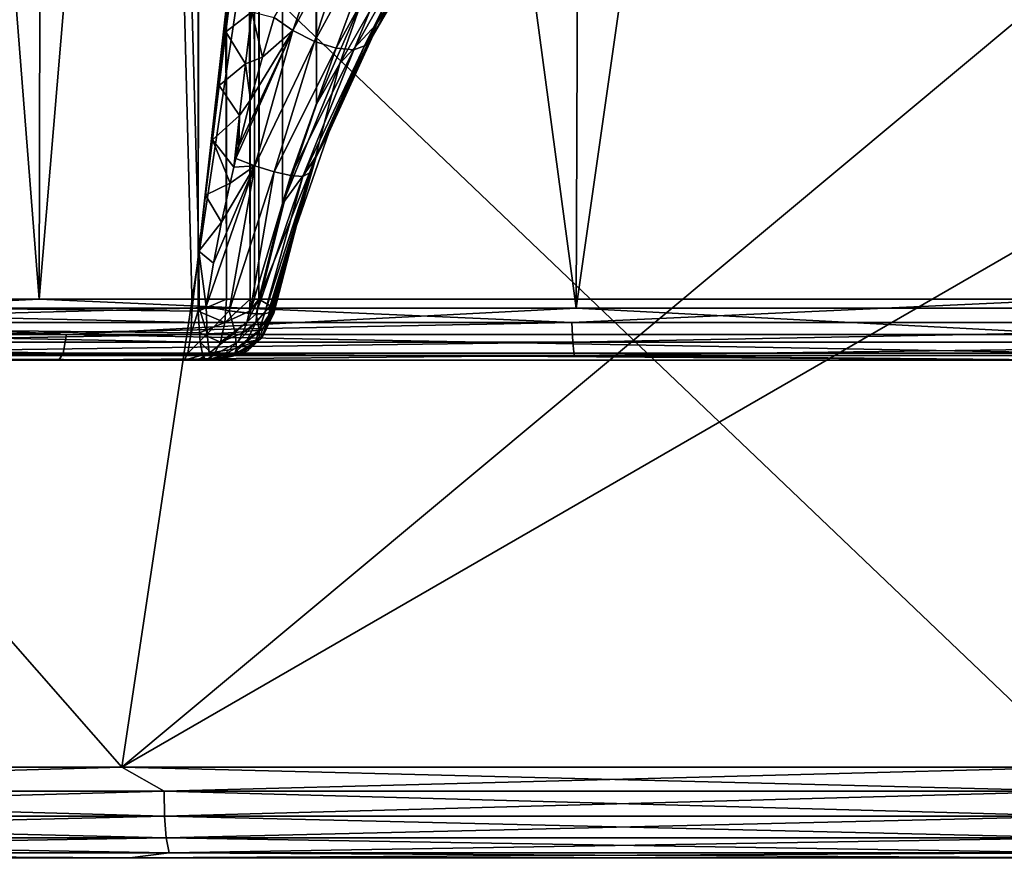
# Model space of a CAD drawing. Header units: millimetres. Extents: x -23 to 23, y -1 to 161.
# Tile 38 of 68: x -3.52 to -0.26, y 116.01 to 118.78. Entities that reach past the tile are written whole.
import ezdxf

# ---------------------------------------------------------------- set-up
doc = ezdxf.new("R2010")
doc.units = ezdxf.units.MM
doc.header["$LTSCALE"] = 79.788429
for name, color, linetype in [('106', 7, 'CONTINUOUS'), ('108', 7, 'CONTINUOUS'), ('114', 7, 'CONTINUOUS'), ('116', 7, 'CONTINUOUS'), ('117', 7, 'CONTINUOUS'), ('118', 7, 'CONTINUOUS'), ('120', 7, 'CONTINUOUS'), ('125', 7, 'CONTINUOUS'), ('126', 7, 'CONTINUOUS'), ('127', 7, 'CONTINUOUS'), ('128', 7, 'CONTINUOUS'), ('129', 7, 'CONTINUOUS'), ('132', 7, 'CONTINUOUS'), ('38', 7, 'CONTINUOUS'), ('40', 7, 'CONTINUOUS'), ('64', 7, 'CONTINUOUS'), ('65', 7, 'CONTINUOUS'), ('66', 7, 'CONTINUOUS'), ('67', 7, 'CONTINUOUS'), ('68', 7, 'CONTINUOUS'), ('69', 7, 'CONTINUOUS')]:
    doc.layers.add(name, color=color, linetype=linetype)

msp = doc.modelspace()

# ---------------------------------------------------------------- linework, layer by layer
at = {"layer": '106', "color": 7, "linetype": 'CONTINUOUS'}
for points in [[(-2.5835, 159.7129, 22.0604), (-2.5346, 118.4979, 22.3744), (-2.5192, 159.7829, 22.0001), (-2.5835, 159.7129, 22.0604)], [(-2.5346, 118.4979, 22.3744), (-2.3836, 118.8402, 22.2401), (-2.5192, 159.7829, 22.0001), (-2.5346, 118.4979, 22.3744)], [(-2.6363, 159.6359, 22.1123), (-2.5346, 118.4979, 22.3744), (-2.5835, 159.7129, 22.0604), (-2.6363, 159.6359, 22.1123)], [(-2.6787, 159.5528, 22.1555), (-2.6464, 118.1675, 22.4841), (-2.6363, 159.6359, 22.1123), (-2.6787, 159.5528, 22.1555)], [(-2.6464, 118.1675, 22.4841), (-2.5346, 118.4979, 22.3744), (-2.6363, 159.6359, 22.1123), (-2.6464, 118.1675, 22.4841)], [(-2.7339, 159.3725, 22.2147), (-2.7246, 117.8512, 22.5672), (-2.6787, 159.5528, 22.1555), (-2.7339, 159.3725, 22.2147)], [(-2.7246, 117.8512, 22.5672), (-2.6464, 118.1675, 22.4841), (-2.6787, 159.5528, 22.1555), (-2.7246, 117.8512, 22.5672)], [(-2.7394, 117.8512, 22.5829), (-2.7339, 159.3725, 22.2147), (-2.7529, 138.5378, 22.4169), (-2.7394, 117.8512, 22.5829)], [(-2.7394, 117.8512, 22.5829), (-2.7246, 117.8512, 22.5672), (-2.7339, 159.3725, 22.2147), (-2.7394, 117.8512, 22.5829)], [(-2.7541, 117.8512, 22.5987), (-2.7394, 117.8512, 22.5829), (-2.7529, 138.5378, 22.4169), (-2.7541, 117.8512, 22.5987)]]:
    msp.add_3dface(points, dxfattribs=at)
at = {"layer": '108', "color": 7, "linetype": 'CONTINUOUS'}
for points in [[(-2.9254, 138.59, 22.479), (-2.9264, 117.8517, 22.6613), (-2.8878, 159.1856, 22.2992), (-2.9254, 138.59, 22.479)], [(-2.8878, 159.1856, 22.2992), (-2.9264, 117.8517, 22.6613), (-2.8326, 117.8516, 22.6509), (-2.8878, 159.1856, 22.2992)], [(-2.8304, 159.1855, 22.2876), (-2.8878, 159.1856, 22.2992), (-2.8326, 117.8516, 22.6509), (-2.8304, 159.1855, 22.2876)], [(-2.7541, 117.8512, 22.5987), (-2.8134, 159.1855, 22.2805), (-2.8326, 117.8516, 22.6509), (-2.7541, 117.8512, 22.5987)], [(-2.8134, 159.1855, 22.2805), (-2.8304, 159.1855, 22.2876), (-2.8326, 117.8516, 22.6509), (-2.8134, 159.1855, 22.2805)], [(-2.7541, 117.8512, 22.5987), (-2.7529, 138.5378, 22.4169), (-2.8134, 159.1855, 22.2805), (-2.7541, 117.8512, 22.5987)]]:
    msp.add_3dface(points, dxfattribs=at)
at = {"layer": '114', "color": 7, "linetype": 'CONTINUOUS'}
for points in [[(-2.9264, 117.8517, 22.6613), (-2.9259, 117.8125, 22.6578), (-2.8326, 117.8516, 22.6509), (-2.9264, 117.8517, 22.6613)], [(-2.8326, 117.8516, 22.6509), (-2.9259, 117.8125, 22.6578), (-2.8378, 117.7749, 22.6372), (-2.8326, 117.8516, 22.6509)], [(-2.7541, 117.8512, 22.5987), (-2.8326, 117.8516, 22.6509), (-2.8378, 117.7749, 22.6372), (-2.7541, 117.8512, 22.5987)], [(-2.7541, 117.8512, 22.5987), (-2.8378, 117.7749, 22.6372), (-2.7565, 117.8123, 22.596), (-2.7541, 117.8512, 22.5987)], [(-2.9259, 117.8125, 22.6578), (-2.9245, 117.7747, 22.6467), (-2.8378, 117.7749, 22.6372), (-2.9259, 117.8125, 22.6578)], [(-2.7565, 117.8123, 22.596), (-2.8378, 117.7749, 22.6372), (-2.7646, 117.7749, 22.5885), (-2.7565, 117.8123, 22.596)], [(-2.9245, 117.7747, 22.6467), (-2.9222, 117.7398, 22.6285), (-2.8378, 117.7749, 22.6372), (-2.9245, 117.7747, 22.6467)], [(-2.8378, 117.7749, 22.6372), (-2.9222, 117.7398, 22.6285), (-2.8527, 117.7096, 22.5969), (-2.8378, 117.7749, 22.6372)], [(-2.8378, 117.7749, 22.6372), (-2.8527, 117.7096, 22.5969), (-2.7646, 117.7749, 22.5885), (-2.8378, 117.7749, 22.6372)], [(-2.7646, 117.7749, 22.5885), (-2.8527, 117.7096, 22.5969), (-2.7779, 117.7402, 22.5762), (-2.7646, 117.7749, 22.5885)], [(-2.9222, 117.7398, 22.6285), (-2.919, 117.7091, 22.6038), (-2.8527, 117.7096, 22.5969), (-2.9222, 117.7398, 22.6285)], [(-2.7779, 117.7402, 22.5762), (-2.8527, 117.7096, 22.5969), (-2.7961, 117.7096, 22.5594), (-2.7779, 117.7402, 22.5762)], [(-2.8527, 117.7096, 22.5969), (-2.919, 117.7091, 22.6038), (-2.8749, 117.6657, 22.5362), (-2.8527, 117.7096, 22.5969)], [(-2.919, 117.7091, 22.6038), (-2.9107, 117.6653, 22.5391), (-2.8749, 117.6657, 22.5362), (-2.919, 117.7091, 22.6038)], [(-2.8527, 117.7096, 22.5969), (-2.8749, 117.6657, 22.5362), (-2.7961, 117.7096, 22.5594), (-2.8527, 117.7096, 22.5969)], [(-2.7961, 117.7096, 22.5594), (-2.8749, 117.6657, 22.5362), (-2.8442, 117.6654, 22.5149), (-2.7961, 117.7096, 22.5594)], [(-2.9107, 117.6653, 22.5391), (-2.9009, 117.65, 22.4629), (-2.8749, 117.6657, 22.5362), (-2.9107, 117.6653, 22.5391)], [(-2.8749, 117.6657, 22.5362), (-2.9009, 117.65, 22.4629), (-2.8442, 117.6654, 22.5149), (-2.8749, 117.6657, 22.5362)]]:
    msp.add_3dface(points, dxfattribs=at)
at = {"layer": '116', "color": 7, "linetype": 'CONTINUOUS'}
for points in [[(-2.8348, 118.7372, 21.9363), (-2.8127, 118.9121, 21.9143), (-2.7488, 118.804, 21.9227), (-2.8348, 118.7372, 21.9363)], [(-2.7689, 118.6321, 21.9439), (-2.8348, 118.7372, 21.9363), (-2.7488, 118.804, 21.9227), (-2.7689, 118.6321, 21.9439)], [(-2.7689, 118.6321, 21.9439), (-2.7488, 118.804, 21.9227), (-2.7129, 118.6538, 21.918), (-2.7689, 118.6321, 21.9439)], [(-2.7488, 118.804, 21.9227), (-2.6739, 118.7848, 21.8855), (-2.7129, 118.6538, 21.918), (-2.7488, 118.804, 21.9227)], [(-2.857, 118.5596, 21.9586), (-2.8348, 118.7372, 21.9363), (-2.7689, 118.6321, 21.9439), (-2.857, 118.5596, 21.9586)], [(-2.7888, 118.4603, 21.9652), (-2.857, 118.5596, 21.9586), (-2.7689, 118.6321, 21.9439), (-2.7888, 118.4603, 21.9652)], [(-2.7888, 118.4603, 21.9652), (-2.7689, 118.6321, 21.9439), (-2.7524, 118.5119, 21.9477), (-2.7888, 118.4603, 21.9652)], [(-2.7524, 118.5119, 21.9477), (-2.7689, 118.6321, 21.9439), (-2.7129, 118.6538, 21.918), (-2.7524, 118.5119, 21.9477)], [(-2.8792, 118.3793, 21.9813), (-2.857, 118.5596, 21.9586), (-2.7888, 118.4603, 21.9652), (-2.8792, 118.3793, 21.9813)], [(-2.7918, 118.3589, 21.9751), (-2.7888, 118.4603, 21.9652), (-2.7524, 118.5119, 21.9477), (-2.7918, 118.3589, 21.9751)], [(-2.8085, 118.2891, 21.9864), (-2.8792, 118.3793, 21.9813), (-2.7888, 118.4603, 21.9652), (-2.8085, 118.2891, 21.9864)], [(-2.8085, 118.2891, 21.9864), (-2.7888, 118.4603, 21.9652), (-2.8017, 118.3177, 21.9818), (-2.8085, 118.2891, 21.9864)], [(-2.8017, 118.3177, 21.9818), (-2.7888, 118.4603, 21.9652), (-2.7918, 118.3589, 21.9751), (-2.8017, 118.3177, 21.9818)], [(-2.9014, 118.1963, 22.0043), (-2.8792, 118.3793, 21.9813), (-2.8206, 118.2366, 21.9946), (-2.9014, 118.1963, 22.0043)], [(-2.8206, 118.2366, 21.9946), (-2.8792, 118.3793, 21.9813), (-2.8085, 118.2891, 21.9864), (-2.8206, 118.2366, 21.9946)], [(-2.8485, 118.1074, 22.0137), (-2.9014, 118.1963, 22.0043), (-2.8206, 118.2366, 21.9946), (-2.8485, 118.1074, 22.0137)], [(-2.9237, 118.0106, 22.0277), (-2.9014, 118.1963, 22.0043), (-2.8485, 118.1074, 22.0137), (-2.9237, 118.0106, 22.0277)], [(-2.8748, 117.9709, 22.0325), (-2.9237, 118.0106, 22.0277), (-2.8485, 118.1074, 22.0137), (-2.8748, 117.9709, 22.0325)], [(-2.946, 117.8222, 22.0515), (-2.9237, 118.0106, 22.0277), (-2.9231, 117.8245, 22.0529), (-2.946, 117.8222, 22.0515)], [(-2.8997, 117.8272, 22.0516), (-2.9237, 118.0106, 22.0277), (-2.8748, 117.9709, 22.0325), (-2.8997, 117.8272, 22.0516)], [(-2.9237, 118.0106, 22.0277), (-2.8997, 117.8272, 22.0516), (-2.9231, 117.8245, 22.0529), (-2.9237, 118.0106, 22.0277)]]:
    msp.add_3dface(points, dxfattribs=at)
at = {"layer": '117', "color": 7, "linetype": 'CONTINUOUS'}
for points in [[(-3.3628, 117.7344, -22.3274), (-4.9836, 117.8222, -21.9846), (-6.6495, 117.7344, -21.5727), (-3.3628, 117.7344, -22.3274)], [(-6.0991, 117.8222, 21.3996), (-2.946, 117.8222, 22.0515), (-6.2508, 117.7344, 21.3924), (-6.0991, 117.8222, 21.3996)], [(-6.2508, 117.7344, 21.3924), (-2.946, 117.8222, 22.0515), (-2.9506, 117.7344, 22.086), (-6.2508, 117.7344, 21.3924)], [(-1.6737, 117.8222, -22.4835), (-4.9836, 117.8222, -21.9846), (-3.3628, 117.7344, -22.3274), (-1.6737, 117.8222, -22.4835)], [(0, 117.7344, -22.5809), (-1.6737, 117.8222, -22.4835), (-3.3628, 117.7344, -22.3274), (0, 117.7344, -22.5809)], [(1.6737, 117.8222, -22.4835), (-1.6737, 117.8222, -22.4835), (0, 117.7344, -22.5809), (1.6737, 117.8222, -22.4835)], [(-3.3735, 117.6723, -22.398), (-6.6495, 117.7344, -21.5727), (-6.6707, 117.6723, -21.6408), (-3.3735, 117.6723, -22.398)], [(-3.3628, 117.7344, -22.3274), (-6.6495, 117.7344, -21.5727), (-3.3735, 117.6723, -22.398), (-3.3628, 117.7344, -22.3274)], [(-6.2508, 117.7344, 21.3924), (-2.9506, 117.7344, 22.086), (-6.2707, 117.6723, 21.4609), (-6.2508, 117.7344, 21.3924)], [(-6.2707, 117.6723, 21.4609), (-2.9506, 117.7344, 22.086), (-2.96, 117.6723, 22.1568), (-6.2707, 117.6723, 21.4609)], [(0, 117.6723, -22.6523), (-3.3628, 117.7344, -22.3274), (-3.3735, 117.6723, -22.398), (0, 117.6723, -22.6523)], [(0, 117.7344, -22.5809), (-3.3628, 117.7344, -22.3274), (0, 117.6723, -22.6523), (0, 117.7344, -22.5809)], [(-6.6993, 117.65, -21.7281), (-3.3879, 117.65, -22.4887), (-6.6707, 117.6723, -21.6408), (-6.6993, 117.65, -21.7281)], [(-3.3879, 117.65, -22.4887), (-3.3735, 117.6723, -22.398), (-6.6707, 117.6723, -21.6408), (-3.3879, 117.65, -22.4887)], [(-2.9721, 117.65, 22.2478), (-6.2842, 117.65, 21.5526), (-2.96, 117.6723, 22.1568), (-2.9721, 117.65, 22.2478)], [(-6.2842, 117.65, 21.5526), (-6.2707, 117.6723, 21.4609), (-2.96, 117.6723, 22.1568), (-6.2842, 117.65, 21.5526)], [(-3.3879, 117.65, -22.4887), (-0.0001, 117.65, -22.7441), (-3.3735, 117.6723, -22.398), (-3.3879, 117.65, -22.4887)], [(-0.0001, 117.65, -22.7441), (0, 117.6723, -22.6523), (-3.3735, 117.6723, -22.398), (-0.0001, 117.65, -22.7441)]]:
    msp.add_3dface(points, dxfattribs=at)
at = {"layer": '118', "color": 7, "linetype": 'CONTINUOUS'}
for points in [[(-2.946, 117.8222, 22.0515), (-2.9231, 117.8245, 22.0529), (-2.9506, 117.7344, 22.086), (-2.946, 117.8222, 22.0515)], [(-2.9506, 117.7344, 22.086), (-2.9231, 117.8245, 22.0529), (-2.8965, 117.7371, 22.0851), (-2.9506, 117.7344, 22.086)], [(-2.9231, 117.8245, 22.0529), (-2.8997, 117.8272, 22.0516), (-2.8965, 117.7371, 22.0851), (-2.9231, 117.8245, 22.0529)], [(-2.96, 117.6723, 22.1568), (-2.9506, 117.7344, 22.086), (-2.8965, 117.7371, 22.0851), (-2.96, 117.6723, 22.1568)], [(-2.8896, 117.6731, 22.1565), (-2.96, 117.6723, 22.1568), (-2.8965, 117.7371, 22.0851), (-2.8896, 117.6731, 22.1565)], [(-2.9268, 117.65, 22.2512), (-2.9721, 117.65, 22.2478), (-2.8896, 117.6731, 22.1565), (-2.9268, 117.65, 22.2512)], [(-2.9721, 117.65, 22.2478), (-2.96, 117.6723, 22.1568), (-2.8896, 117.6731, 22.1565), (-2.9721, 117.65, 22.2478)], [(-2.8807, 117.65, 22.2494), (-2.9268, 117.65, 22.2512), (-2.8896, 117.6731, 22.1565), (-2.8807, 117.65, 22.2494)]]:
    msp.add_3dface(points, dxfattribs=at)
at = {"layer": '120', "color": 7, "linetype": 'CONTINUOUS'}
for points in [[(-2.3357, 118.7633, 22.1467), (-2.1653, 119.0389, 21.9056), (-2.0788, 119.1735, 21.934), (-2.3357, 118.7633, 22.1467)], [(-2.3357, 118.7633, 22.1467), (-2.0788, 119.1735, 21.934), (-2.2148, 119.0573, 22.0965), (-2.3357, 118.7633, 22.1467)], [(-2.3836, 118.8402, 22.2401), (-2.4568, 118.633, 22.3011), (-2.2148, 119.0573, 22.0965), (-2.3836, 118.8402, 22.2401)], [(-2.4568, 118.633, 22.3011), (-2.3357, 118.7633, 22.1467), (-2.2148, 119.0573, 22.0965), (-2.4568, 118.633, 22.3011)], [(-2.3463, 118.7263, 22.0641), (-2.1653, 119.0389, 21.9056), (-2.3357, 118.7633, 22.1467), (-2.3463, 118.7263, 22.0641)], [(-2.3836, 118.8402, 22.2401), (-2.5346, 118.4979, 22.3744), (-2.4568, 118.633, 22.3011), (-2.3836, 118.8402, 22.2401)], [(-2.5396, 118.3147, 22.3442), (-2.3463, 118.7263, 22.0641), (-2.3357, 118.7633, 22.1467), (-2.5396, 118.3147, 22.3442)], [(-2.5396, 118.3147, 22.3442), (-2.3357, 118.7633, 22.1467), (-2.4568, 118.633, 22.3011), (-2.5396, 118.3147, 22.3442)], [(-2.4931, 118.404, 22.2095), (-2.3463, 118.7263, 22.0641), (-2.5396, 118.3147, 22.3442), (-2.4931, 118.404, 22.2095)], [(-2.5346, 118.4979, 22.3744), (-2.6464, 118.1675, 22.4841), (-2.4568, 118.633, 22.3011), (-2.5346, 118.4979, 22.3744)], [(-2.6464, 118.1675, 22.4841), (-2.5396, 118.3147, 22.3442), (-2.4568, 118.633, 22.3011), (-2.6464, 118.1675, 22.4841)], [(-2.6016, 118.0929, 22.329), (-2.4931, 118.404, 22.2095), (-2.5396, 118.3147, 22.3442), (-2.6016, 118.0929, 22.329)], [(-2.6464, 118.1675, 22.4841), (-2.7246, 117.8512, 22.5672), (-2.5396, 118.3147, 22.3442), (-2.6464, 118.1675, 22.4841)], [(-2.5396, 118.3147, 22.3442), (-2.7246, 117.8512, 22.5672), (-2.6874, 117.8295, 22.509), (-2.5396, 118.3147, 22.3442)], [(-2.6861, 117.8283, 22.5055), (-2.5396, 118.3147, 22.3442), (-2.6874, 117.8295, 22.509), (-2.6861, 117.8283, 22.5055)], [(-2.6861, 117.8283, 22.5055), (-2.6016, 118.0929, 22.329), (-2.5396, 118.3147, 22.3442), (-2.6861, 117.8283, 22.5055)], [(-2.6837, 117.8262, 22.4987), (-2.6016, 118.0929, 22.329), (-2.6861, 117.8283, 22.5055), (-2.6837, 117.8262, 22.4987)], [(-2.6754, 117.8053, 22.4178), (-2.6016, 118.0929, 22.329), (-2.6837, 117.8262, 22.4987), (-2.6754, 117.8053, 22.4178)]]:
    msp.add_3dface(points, dxfattribs=at)
at = {"layer": '125', "color": 7, "linetype": 'CONTINUOUS'}
for points in [[(-2.2912, 119.1638, 21.646), (-2.4693, 118.6839, 21.8884), (-2.5404, 118.7062, 21.8579), (-2.2912, 119.1638, 21.646)], [(-2.2912, 119.1638, 21.646), (-2.5404, 118.7062, 21.8579), (-2.3988, 119.1435, 21.6792), (-2.2912, 119.1638, 21.646)], [(-2.2233, 119.1306, 21.6736), (-2.4693, 118.6839, 21.8884), (-2.2912, 119.1638, 21.646), (-2.2233, 119.1306, 21.6736)], [(-2.482, 119.1102, 21.7303), (-2.3988, 119.1435, 21.6792), (-2.6125, 118.7418, 21.857), (-2.482, 119.1102, 21.7303)], [(-2.3988, 119.1435, 21.6792), (-2.5404, 118.7062, 21.8579), (-2.6125, 118.7418, 21.857), (-2.3988, 119.1435, 21.6792)], [(-2.2233, 119.1306, 21.6736), (-2.4109, 118.6785, 21.9435), (-2.4693, 118.6839, 21.8884), (-2.2233, 119.1306, 21.6736)], [(-2.1642, 119.1159, 21.7263), (-2.4109, 118.6785, 21.9435), (-2.2233, 119.1306, 21.6736), (-2.1642, 119.1159, 21.7263)], [(-2.1642, 119.1159, 21.7263), (-2.3745, 118.6908, 22.0141), (-2.4109, 118.6785, 21.9435), (-2.1642, 119.1159, 21.7263)], [(-2.1974, 119.009, 21.8556), (-2.3745, 118.6908, 22.0141), (-2.1642, 119.1159, 21.7263), (-2.1974, 119.009, 21.8556)], [(-2.6739, 118.7848, 21.8855), (-2.482, 119.1102, 21.7303), (-2.6125, 118.7418, 21.857), (-2.6739, 118.7848, 21.8855)]]:
    msp.add_3dface(points, dxfattribs=at)
at = {"layer": '126', "color": 7, "linetype": 'CONTINUOUS'}
for points in [[(-2.7129, 118.6538, 21.918), (-2.6739, 118.7848, 21.8855), (-2.6125, 118.7418, 21.857), (-2.7129, 118.6538, 21.918)], [(-2.8017, 118.3177, 21.9818), (-2.7918, 118.3589, 21.9751), (-2.6125, 118.7418, 21.857), (-2.8017, 118.3177, 21.9818)], [(-2.8017, 118.3177, 21.9818), (-2.6125, 118.7418, 21.857), (-2.7381, 118.2931, 21.9769), (-2.8017, 118.3177, 21.9818)], [(-2.7918, 118.3589, 21.9751), (-2.7524, 118.5119, 21.9477), (-2.6125, 118.7418, 21.857), (-2.7918, 118.3589, 21.9751)], [(-2.7524, 118.5119, 21.9477), (-2.7129, 118.6538, 21.918), (-2.6125, 118.7418, 21.857), (-2.7524, 118.5119, 21.9477)], [(-2.6125, 118.7418, 21.857), (-2.5404, 118.7062, 21.8579), (-2.7381, 118.2931, 21.9769), (-2.6125, 118.7418, 21.857)], [(-2.5404, 118.7062, 21.8579), (-2.6748, 118.2738, 21.9948), (-2.7381, 118.2931, 21.9769), (-2.5404, 118.7062, 21.8579)], [(-2.5404, 118.7062, 21.8579), (-2.4693, 118.6839, 21.8884), (-2.6748, 118.2738, 21.9948), (-2.5404, 118.7062, 21.8579)], [(-2.4693, 118.6839, 21.8884), (-2.6196, 118.2616, 22.0335), (-2.6748, 118.2738, 21.9948), (-2.4693, 118.6839, 21.8884)], [(-2.4693, 118.6839, 21.8884), (-2.4109, 118.6785, 21.9435), (-2.6196, 118.2616, 22.0335), (-2.4693, 118.6839, 21.8884)], [(-2.4109, 118.6785, 21.9435), (-2.579, 118.2579, 22.0886), (-2.6196, 118.2616, 22.0335), (-2.4109, 118.6785, 21.9435)], [(-2.3745, 118.6908, 22.0141), (-2.534, 118.3274, 22.1382), (-2.579, 118.2579, 22.0886), (-2.3745, 118.6908, 22.0141)], [(-2.4109, 118.6785, 21.9435), (-2.3745, 118.6908, 22.0141), (-2.579, 118.2579, 22.0886), (-2.4109, 118.6785, 21.9435)], [(-2.8085, 118.2891, 21.9864), (-2.8017, 118.3177, 21.9818), (-2.7381, 118.2931, 21.9769), (-2.8085, 118.2891, 21.9864)], [(-2.534, 118.3274, 22.1382), (-2.555, 118.271, 22.1517), (-2.579, 118.2579, 22.0886), (-2.534, 118.3274, 22.1382)], [(-2.8997, 117.8272, 22.0516), (-2.8748, 117.9709, 22.0325), (-2.7381, 118.2931, 21.9769), (-2.8997, 117.8272, 22.0516)], [(-2.8997, 117.8272, 22.0516), (-2.7381, 118.2931, 21.9769), (-2.8236, 117.8129, 22.0613), (-2.8997, 117.8272, 22.0516)], [(-2.8748, 117.9709, 22.0325), (-2.8485, 118.1074, 22.0137), (-2.7381, 118.2931, 21.9769), (-2.8748, 117.9709, 22.0325)], [(-2.8485, 118.1074, 22.0137), (-2.8206, 118.2366, 21.9946), (-2.7381, 118.2931, 21.9769), (-2.8485, 118.1074, 22.0137)], [(-2.7381, 118.2931, 21.9769), (-2.6748, 118.2738, 21.9948), (-2.8236, 117.8129, 22.0613), (-2.7381, 118.2931, 21.9769)], [(-2.8236, 117.8129, 22.0613), (-2.6748, 118.2738, 21.9948), (-2.7555, 117.8042, 22.1003), (-2.8236, 117.8129, 22.0613)], [(-2.8206, 118.2366, 21.9946), (-2.8085, 118.2891, 21.9864), (-2.7381, 118.2931, 21.9769), (-2.8206, 118.2366, 21.9946)], [(-2.6748, 118.2738, 21.9948), (-2.6196, 118.2616, 22.0335), (-2.7555, 117.8042, 22.1003), (-2.6748, 118.2738, 21.9948)], [(-2.555, 118.271, 22.1517), (-2.6854, 117.8084, 22.2383), (-2.7069, 117.8026, 22.1625), (-2.555, 118.271, 22.1517)], [(-2.579, 118.2579, 22.0886), (-2.555, 118.271, 22.1517), (-2.7069, 117.8026, 22.1625), (-2.579, 118.2579, 22.0886)], [(-2.7555, 117.8042, 22.1003), (-2.6196, 118.2616, 22.0335), (-2.7335, 117.8027, 22.1225), (-2.7555, 117.8042, 22.1003)], [(-2.6196, 118.2616, 22.0335), (-2.579, 118.2579, 22.0886), (-2.7335, 117.8027, 22.1225), (-2.6196, 118.2616, 22.0335)], [(-2.7335, 117.8027, 22.1225), (-2.579, 118.2579, 22.0886), (-2.7069, 117.8026, 22.1625), (-2.7335, 117.8027, 22.1225)]]:
    msp.add_3dface(points, dxfattribs=at)
at = {"layer": '127', "color": 7, "linetype": 'CONTINUOUS'}
for points in [[(-2.8965, 117.7371, 22.0851), (-2.8997, 117.8272, 22.0516), (-2.8236, 117.8129, 22.0613), (-2.8965, 117.7371, 22.0851)], [(-2.8965, 117.7371, 22.0851), (-2.8236, 117.8129, 22.0613), (-2.8035, 117.7409, 22.1006), (-2.8965, 117.7371, 22.0851)], [(-2.8236, 117.8129, 22.0613), (-2.7335, 117.8027, 22.1225), (-2.8035, 117.7409, 22.1006), (-2.8236, 117.8129, 22.0613)], [(-2.8236, 117.8129, 22.0613), (-2.7555, 117.8042, 22.1003), (-2.7335, 117.8027, 22.1225), (-2.8236, 117.8129, 22.0613)], [(-2.8035, 117.7409, 22.1006), (-2.7335, 117.8027, 22.1225), (-2.7244, 117.7495, 22.1754), (-2.8035, 117.7409, 22.1006)], [(-2.7335, 117.8027, 22.1225), (-2.7069, 117.8026, 22.1625), (-2.7244, 117.7495, 22.1754), (-2.7335, 117.8027, 22.1225)], [(-2.7069, 117.8026, 22.1625), (-2.6854, 117.8084, 22.2383), (-2.7244, 117.7495, 22.1754), (-2.7069, 117.8026, 22.1625)], [(-2.7244, 117.7495, 22.1754), (-2.6854, 117.8084, 22.2383), (-2.7238, 117.7263, 22.2404), (-2.7244, 117.7495, 22.1754)], [(-2.7992, 117.6883, 22.1644), (-2.8035, 117.7409, 22.1006), (-2.7244, 117.7495, 22.1754), (-2.7992, 117.6883, 22.1644)], [(-2.7992, 117.6883, 22.1644), (-2.7244, 117.7495, 22.1754), (-2.7363, 117.7119, 22.2411), (-2.7992, 117.6883, 22.1644)], [(-2.7363, 117.7119, 22.2411), (-2.7244, 117.7495, 22.1754), (-2.7238, 117.7263, 22.2404), (-2.7363, 117.7119, 22.2411)], [(-2.8896, 117.6731, 22.1565), (-2.8965, 117.7371, 22.0851), (-2.8035, 117.7409, 22.1006), (-2.8896, 117.6731, 22.1565)], [(-2.7992, 117.6883, 22.1644), (-2.8896, 117.6731, 22.1565), (-2.8035, 117.7409, 22.1006), (-2.7992, 117.6883, 22.1644)], [(-2.8084, 117.6635, 22.2453), (-2.8896, 117.6731, 22.1565), (-2.7992, 117.6883, 22.1644), (-2.8084, 117.6635, 22.2453)], [(-2.8084, 117.6635, 22.2453), (-2.7992, 117.6883, 22.1644), (-2.7944, 117.6696, 22.2445), (-2.8084, 117.6635, 22.2453)], [(-2.7992, 117.6883, 22.1644), (-2.7363, 117.7119, 22.2411), (-2.7944, 117.6696, 22.2445), (-2.7992, 117.6883, 22.1644)], [(-2.8807, 117.65, 22.2494), (-2.8896, 117.6731, 22.1565), (-2.8084, 117.6635, 22.2453), (-2.8807, 117.65, 22.2494)]]:
    msp.add_3dface(points, dxfattribs=at)
at = {"layer": '128', "color": 7, "linetype": 'CONTINUOUS'}
for points in [[(-2.7238, 117.7263, 22.2404), (-2.6854, 117.8084, 22.2383), (-2.7141, 117.725, 22.4202), (-2.7238, 117.7263, 22.2404)], [(-2.6854, 117.8084, 22.2383), (-2.6805, 117.8068, 22.3279), (-2.7141, 117.725, 22.4202), (-2.6854, 117.8084, 22.2383)], [(-2.6805, 117.8068, 22.3279), (-2.6754, 117.8053, 22.4178), (-2.7141, 117.725, 22.4202), (-2.6805, 117.8068, 22.3279)], [(-2.7631, 117.681, 22.4232), (-2.7238, 117.7263, 22.2404), (-2.7141, 117.725, 22.4202), (-2.7631, 117.681, 22.4232)], [(-2.7363, 117.7119, 22.2411), (-2.7238, 117.7263, 22.2404), (-2.7631, 117.681, 22.4232), (-2.7363, 117.7119, 22.2411)], [(-2.7944, 117.6696, 22.2445), (-2.7363, 117.7119, 22.2411), (-2.7841, 117.6694, 22.4245), (-2.7944, 117.6696, 22.2445)], [(-2.7841, 117.6694, 22.4245), (-2.7363, 117.7119, 22.2411), (-2.7631, 117.681, 22.4232), (-2.7841, 117.6694, 22.4245)], [(-2.8754, 117.65, 22.3395), (-2.8807, 117.65, 22.2494), (-2.8084, 117.6635, 22.2453), (-2.8754, 117.65, 22.3395)], [(-2.8699, 117.65, 22.4298), (-2.8754, 117.65, 22.3395), (-2.8084, 117.6635, 22.2453), (-2.8699, 117.65, 22.4298)], [(-2.8699, 117.65, 22.4298), (-2.8084, 117.6635, 22.2453), (-2.7944, 117.6696, 22.2445), (-2.8699, 117.65, 22.4298)], [(-2.8699, 117.65, 22.4298), (-2.7944, 117.6696, 22.2445), (-2.7841, 117.6694, 22.4245), (-2.8699, 117.65, 22.4298)]]:
    msp.add_3dface(points, dxfattribs=at)
at = {"layer": '129', "color": 7, "linetype": 'CONTINUOUS'}
for points in [[(-2.6874, 117.8295, 22.509), (-2.7246, 117.8512, 22.5672), (-2.7355, 117.7743, 22.557), (-2.6874, 117.8295, 22.509)], [(-2.6961, 117.7687, 22.4861), (-2.6874, 117.8295, 22.509), (-2.7355, 117.7743, 22.557), (-2.6961, 117.7687, 22.4861)], [(-2.6861, 117.8283, 22.5055), (-2.6874, 117.8295, 22.509), (-2.6961, 117.7687, 22.4861), (-2.6861, 117.8283, 22.5055)], [(-2.6837, 117.8262, 22.4987), (-2.6861, 117.8283, 22.5055), (-2.6961, 117.7687, 22.4861), (-2.6837, 117.8262, 22.4987)], [(-2.6754, 117.8053, 22.4178), (-2.6837, 117.8262, 22.4987), (-2.6961, 117.7687, 22.4861), (-2.6754, 117.8053, 22.4178)], [(-2.7141, 117.725, 22.4202), (-2.6754, 117.8053, 22.4178), (-2.7221, 117.718, 22.4566), (-2.7141, 117.725, 22.4202)], [(-2.6754, 117.8053, 22.4178), (-2.6961, 117.7687, 22.4861), (-2.7221, 117.718, 22.4566), (-2.6754, 117.8053, 22.4178)], [(-2.7669, 117.709, 22.5273), (-2.6961, 117.7687, 22.4861), (-2.7355, 117.7743, 22.557), (-2.7669, 117.709, 22.5273)], [(-2.7221, 117.718, 22.4566), (-2.6961, 117.7687, 22.4861), (-2.7669, 117.709, 22.5273), (-2.7221, 117.718, 22.4566)], [(-2.8141, 117.6653, 22.4826), (-2.7221, 117.718, 22.4566), (-2.7669, 117.709, 22.5273), (-2.8141, 117.6653, 22.4826)], [(-2.7631, 117.681, 22.4232), (-2.7221, 117.718, 22.4566), (-2.8141, 117.6653, 22.4826), (-2.7631, 117.681, 22.4232)], [(-2.7631, 117.681, 22.4232), (-2.7141, 117.725, 22.4202), (-2.7221, 117.718, 22.4566), (-2.7631, 117.681, 22.4232)], [(-2.7841, 117.6694, 22.4245), (-2.7631, 117.681, 22.4232), (-2.8141, 117.6653, 22.4826), (-2.7841, 117.6694, 22.4245)], [(-2.8699, 117.65, 22.4298), (-2.7841, 117.6694, 22.4245), (-2.8141, 117.6653, 22.4826), (-2.8699, 117.65, 22.4298)]]:
    msp.add_3dface(points, dxfattribs=at)
at = {"layer": '132', "color": 7, "linetype": 'CONTINUOUS'}
for points in [[(-2.7246, 117.8512, 22.5672), (-2.7565, 117.8123, 22.596), (-2.7646, 117.7749, 22.5885), (-2.7246, 117.8512, 22.5672)], [(-2.7246, 117.8512, 22.5672), (-2.7646, 117.7749, 22.5885), (-2.7355, 117.7743, 22.557), (-2.7246, 117.8512, 22.5672)], [(-2.7246, 117.8512, 22.5672), (-2.7394, 117.8512, 22.5829), (-2.7565, 117.8123, 22.596), (-2.7246, 117.8512, 22.5672)], [(-2.7394, 117.8512, 22.5829), (-2.7541, 117.8512, 22.5987), (-2.7565, 117.8123, 22.596), (-2.7394, 117.8512, 22.5829)], [(-2.7779, 117.7402, 22.5762), (-2.7961, 117.7096, 22.5594), (-2.7355, 117.7743, 22.557), (-2.7779, 117.7402, 22.5762)], [(-2.7961, 117.7096, 22.5594), (-2.7669, 117.709, 22.5273), (-2.7355, 117.7743, 22.557), (-2.7961, 117.7096, 22.5594)], [(-2.7646, 117.7749, 22.5885), (-2.7779, 117.7402, 22.5762), (-2.7355, 117.7743, 22.557), (-2.7646, 117.7749, 22.5885)], [(-2.7961, 117.7096, 22.5594), (-2.8442, 117.6654, 22.5149), (-2.7669, 117.709, 22.5273), (-2.7961, 117.7096, 22.5594)], [(-2.8442, 117.6654, 22.5149), (-2.8141, 117.6653, 22.4826), (-2.7669, 117.709, 22.5273), (-2.8442, 117.6654, 22.5149)], [(-2.8442, 117.6654, 22.5149), (-2.9009, 117.65, 22.4629), (-2.8141, 117.6653, 22.4826), (-2.8442, 117.6654, 22.5149)], [(-2.9009, 117.65, 22.4629), (-2.8855, 117.65, 22.4463), (-2.8141, 117.6653, 22.4826), (-2.9009, 117.65, 22.4629)], [(-2.8855, 117.65, 22.4463), (-2.8699, 117.65, 22.4298), (-2.8141, 117.6653, 22.4826), (-2.8855, 117.65, 22.4463)]]:
    msp.add_3dface(points, dxfattribs=at)
at = {"layer": '38', "color": 7, "linetype": 'CONTINUOUS'}
for points in [[(-3.1786, 116.3009, 21.0888), (-5.5041, 118.9541, 18.7454), (-6.2863, 116.3009, 20.3795), (-3.1786, 116.3009, 21.0888)], [(-6.2863, 116.3009, -20.3795), (-5.5041, 118.9541, -18.7454), (-3.1786, 116.3009, -21.0888), (-6.2863, 116.3009, -20.3795)], [(-2.7804, 118.9541, 19.3379), (-5.5041, 118.9541, 18.7454), (-3.1786, 116.3009, 21.0888), (-2.7804, 118.9541, 19.3379)], [(-5.5041, 118.9541, -18.7454), (-2.7804, 118.9541, -19.3379), (-3.1786, 116.3009, -21.0888), (-5.5041, 118.9541, -18.7454)], [(0, 118.9541, -19.5368), (0, 118.1367, -20.1426), (-3.1786, 116.3009, -21.0888), (0, 118.9541, -19.5368)], [(-2.7804, 118.9541, -19.3379), (0, 118.9541, -19.5368), (-3.1786, 116.3009, -21.0888), (-2.7804, 118.9541, -19.3379)], [(0, 116.3009, 21.327), (-2.7804, 118.9541, 19.3379), (-3.1786, 116.3009, 21.0888), (0, 116.3009, 21.327)], [(0, 116.3009, 21.327), (0, 118.9541, 19.5368), (-2.7804, 118.9541, 19.3379), (0, 116.3009, 21.327)], [(0, 118.1367, -20.1426), (0, 116.3009, -21.327), (-3.1786, 116.3009, -21.0888), (0, 118.1367, -20.1426)]]:
    msp.add_3dface(points, dxfattribs=at)
at = {"layer": '40', "color": 7, "linetype": 'CONTINUOUS'}
for points in [[(-3.1786, 116.3009, 21.0888), (-6.2863, 116.3009, 20.3795), (-6.0159, 116.2217, 20.4882), (-3.1786, 116.3009, 21.0888)], [(-6.2863, 116.3009, -20.3795), (-3.1786, 116.3009, -21.0888), (-6.0159, 116.2217, -20.4882), (-6.2863, 116.3009, -20.3795)], [(-3.1786, 116.3009, 21.0888), (-6.0159, 116.2217, 20.4882), (-3.0389, 116.2217, 21.1358), (-3.1786, 116.3009, 21.0888)], [(-3.1786, 116.3009, -21.0888), (-3.0389, 116.2217, -21.1358), (-6.0159, 116.2217, -20.4882), (-3.1786, 116.3009, -21.0888)], [(-3.1786, 116.3009, -21.0888), (0, 116.3009, -21.327), (-3.0389, 116.2217, -21.1358), (-3.1786, 116.3009, -21.0888)], [(0, 116.3009, 21.327), (-3.1786, 116.3009, 21.0888), (0, 116.2217, 21.3532), (0, 116.3009, 21.327)], [(0, 116.2217, 21.3532), (-3.1786, 116.3009, 21.0888), (-3.0389, 116.2217, 21.1358), (0, 116.2217, 21.3532)], [(0, 116.3009, -21.327), (0, 116.2217, -21.3532), (-3.0389, 116.2217, -21.1358), (0, 116.3009, -21.327)], [(-3.0389, 116.2217, -21.1358), (-6.0135, 116.1387, -20.4801), (-6.0159, 116.2217, -20.4882), (-3.0389, 116.2217, -21.1358)], [(-6.0135, 116.1387, 20.4801), (-3.0377, 116.1387, 21.1275), (-6.0159, 116.2217, 20.4882), (-6.0135, 116.1387, 20.4801)], [(-6.0159, 116.2217, 20.4882), (-3.0377, 116.1387, 21.1275), (-3.0389, 116.2217, 21.1358), (-6.0159, 116.2217, 20.4882)], [(-3.0377, 116.1387, -21.1275), (-6.0135, 116.1387, -20.4801), (-3.0389, 116.2217, -21.1358), (-3.0377, 116.1387, -21.1275)], [(0, 116.1387, 21.3447), (0, 116.2217, 21.3532), (-3.0389, 116.2217, 21.1358), (0, 116.1387, 21.3447)], [(-3.0377, 116.1387, 21.1275), (0, 116.1387, 21.3447), (-3.0389, 116.2217, 21.1358), (-3.0377, 116.1387, 21.1275)], [(0, 116.2217, -21.3532), (-3.0377, 116.1387, -21.1275), (-3.0389, 116.2217, -21.1358), (0, 116.2217, -21.3532)], [(0, 116.2217, -21.3532), (0, 116.1387, -21.3447), (-3.0377, 116.1387, -21.1275), (0, 116.2217, -21.3532)], [(-3.0377, 116.1387, -21.1275), (-6.0018, 116.0664, -20.4402), (-6.0135, 116.1387, -20.4801), (-3.0377, 116.1387, -21.1275)], [(-6.0018, 116.0664, 20.4402), (-3.0318, 116.0664, 21.0863), (-6.0135, 116.1387, 20.4801), (-6.0018, 116.0664, 20.4402)], [(-6.0135, 116.1387, 20.4801), (-3.0318, 116.0664, 21.0863), (-3.0377, 116.1387, 21.1275), (-6.0135, 116.1387, 20.4801)], [(-3.0318, 116.0664, -21.0863), (-6.0018, 116.0664, -20.4402), (-3.0377, 116.1387, -21.1275), (-3.0318, 116.0664, -21.0863)], [(0, 116.0664, 21.3031), (0, 116.1387, 21.3447), (-3.0377, 116.1387, 21.1275), (0, 116.0664, 21.3031)], [(-3.0318, 116.0664, 21.0863), (0, 116.0664, 21.3031), (-3.0377, 116.1387, 21.1275), (-3.0318, 116.0664, 21.0863)], [(0, 116.1387, -21.3447), (-3.0318, 116.0664, -21.0863), (-3.0377, 116.1387, -21.1275), (0, 116.1387, -21.3447)], [(0, 116.1387, -21.3447), (0, 116.0664, -21.3031), (-3.0318, 116.0664, -21.0863), (0, 116.1387, -21.3447)], [(-3.0318, 116.0664, -21.0863), (-5.9828, 116.0173, -20.3755), (-6.0018, 116.0664, -20.4402), (-3.0318, 116.0664, -21.0863)], [(-5.9828, 116.0173, 20.3755), (-3.0221, 116.0173, 21.0195), (-6.0018, 116.0664, 20.4402), (-5.9828, 116.0173, 20.3755)], [(-6.0018, 116.0664, 20.4402), (-3.0221, 116.0173, 21.0195), (-3.0318, 116.0664, 21.0863), (-6.0018, 116.0664, 20.4402)], [(-3.0221, 116.0173, -21.0195), (-5.9828, 116.0173, -20.3755), (-3.0318, 116.0664, -21.0863), (-3.0221, 116.0173, -21.0195)], [(0, 116.0173, 21.2357), (0, 116.0664, 21.3031), (-3.0318, 116.0664, 21.0863), (0, 116.0173, 21.2357)], [(-3.0221, 116.0173, 21.0195), (0, 116.0173, 21.2357), (-3.0318, 116.0664, 21.0863), (-3.0221, 116.0173, 21.0195)], [(0, 116.0664, -21.3031), (-3.0221, 116.0173, -21.0195), (-3.0318, 116.0664, -21.0863), (0, 116.0664, -21.3031)], [(0, 116.0664, -21.3031), (0, 116.0173, -21.2357), (-3.0221, 116.0173, -21.0195), (0, 116.0664, -21.3031)], [(-3.1529, 116, -20.9181), (-6.2354, 116, -20.2145), (-5.9828, 116.0173, -20.3755), (-3.1529, 116, -20.9181)], [(-6.2354, 116, 20.2145), (-3.1529, 116, 20.9181), (-5.9828, 116.0173, 20.3755), (-6.2354, 116, 20.2145)], [(-3.0221, 116.0173, -21.0195), (-3.1529, 116, -20.9181), (-5.9828, 116.0173, -20.3755), (-3.0221, 116.0173, -21.0195)], [(-5.9828, 116.0173, 20.3755), (-3.1529, 116, 20.9181), (-3.0221, 116.0173, 21.0195), (-5.9828, 116.0173, 20.3755)], [(0, 116, -21.1543), (-3.1529, 116, -20.9181), (0, 116.0173, -21.2357), (0, 116, -21.1543)], [(0, 116.0173, -21.2357), (-3.1529, 116, -20.9181), (-3.0221, 116.0173, -21.0195), (0, 116.0173, -21.2357)], [(-3.1529, 116, 20.9181), (0, 116, 21.1543), (-3.0221, 116.0173, 21.0195), (-3.1529, 116, 20.9181)], [(0, 116, 21.1543), (0, 116.0173, 21.2357), (-3.0221, 116.0173, 21.0195), (0, 116, 21.1543)]]:
    msp.add_3dface(points, dxfattribs=at)
at = {"layer": '64', "color": 7, "linetype": 'CONTINUOUS'}
for points in [[(-3.4224, 117.65, -22.6899), (-6.6993, 117.65, -21.7281), (-6.7674, 117.65, -21.9207), (-3.4224, 117.65, -22.6899)], [(-3.3879, 117.65, -22.4887), (-6.6993, 117.65, -21.7281), (-3.4224, 117.65, -22.6899), (-3.3879, 117.65, -22.4887)], [(-6.2842, 117.65, 21.5526), (-2.9721, 117.65, 22.2478), (-6.2635, 117.65, 21.7709), (-6.2842, 117.65, 21.5526)], [(-6.2635, 117.65, 21.7709), (-2.9721, 117.65, 22.2478), (-2.9009, 117.65, 22.4629), (-6.2635, 117.65, 21.7709)], [(0.0004, 117.65, -22.9482), (-3.3879, 117.65, -22.4887), (-3.4224, 117.65, -22.6899), (0.0004, 117.65, -22.9482)], [(-0.0001, 117.65, -22.7441), (-3.3879, 117.65, -22.4887), (0.0004, 117.65, -22.9482), (-0.0001, 117.65, -22.7441)], [(-2.9721, 117.65, 22.2478), (-2.9268, 117.65, 22.2512), (-2.9009, 117.65, 22.4629), (-2.9721, 117.65, 22.2478)], [(-2.9268, 117.65, 22.2512), (-2.8807, 117.65, 22.2494), (-2.9009, 117.65, 22.4629), (-2.9268, 117.65, 22.2512)], [(-2.9009, 117.65, 22.4629), (-2.8807, 117.65, 22.2494), (-2.8855, 117.65, 22.4463), (-2.9009, 117.65, 22.4629)], [(-2.8754, 117.65, 22.3395), (-2.8699, 117.65, 22.4298), (-2.8855, 117.65, 22.4463), (-2.8754, 117.65, 22.3395)], [(-2.8807, 117.65, 22.2494), (-2.8754, 117.65, 22.3395), (-2.8855, 117.65, 22.4463), (-2.8807, 117.65, 22.2494)]]:
    msp.add_3dface(points, dxfattribs=at)
at = {"layer": '65', "color": 7, "linetype": 'CONTINUOUS'}
for points in [[(-6.8272, 117.8517, -22.1115), (-6.7159, 159.1856, -21.7684), (-3.4527, 117.8517, -22.8876), (-6.8272, 117.8517, -22.1115)], [(-6.7159, 159.1856, -21.7684), (-3.3964, 159.1856, -22.5313), (-3.4527, 117.8517, -22.8876), (-6.7159, 159.1856, -21.7684)], [(-2.9243, 159.1856, 22.2978), (-6.2591, 159.1856, 21.605), (-6.3179, 117.8517, 21.9634), (-2.9243, 159.1856, 22.2978)], [(-2.9243, 159.1856, 22.2978), (-6.3179, 117.8517, 21.9634), (-2.9254, 138.59, 22.479), (-2.9243, 159.1856, 22.2978)], [(-3.3964, 159.1856, -22.5313), (0, 159.1856, -22.7875), (-3.4527, 117.8517, -22.8876), (-3.3964, 159.1856, -22.5313)], [(-3.4527, 117.8517, -22.8876), (0, 159.1856, -22.7875), (0, 117.8517, -23.1482), (-3.4527, 117.8517, -22.8876)], [(-2.9264, 117.8517, 22.6613), (-2.9254, 138.59, 22.479), (-6.3179, 117.8517, 21.9634), (-2.9264, 117.8517, 22.6613)]]:
    msp.add_3dface(points, dxfattribs=at)
at = {"layer": '66', "color": 7, "linetype": 'CONTINUOUS'}
for points in [[(-2.1653, 119.0389, 21.9056), (-2.3463, 118.7263, 22.0641), (-2.1974, 119.009, 21.8556), (-2.1653, 119.0389, 21.9056)], [(-2.1974, 119.009, 21.8556), (-2.3463, 118.7263, 22.0641), (-2.3745, 118.6908, 22.0141), (-2.1974, 119.009, 21.8556)], [(-2.3463, 118.7263, 22.0641), (-2.4931, 118.404, 22.2095), (-2.3745, 118.6908, 22.0141), (-2.3463, 118.7263, 22.0641)], [(-2.3745, 118.6908, 22.0141), (-2.4931, 118.404, 22.2095), (-2.534, 118.3274, 22.1382), (-2.3745, 118.6908, 22.0141)], [(-2.4931, 118.404, 22.2095), (-2.6016, 118.0929, 22.329), (-2.534, 118.3274, 22.1382), (-2.4931, 118.404, 22.2095)], [(-2.534, 118.3274, 22.1382), (-2.6016, 118.0929, 22.329), (-2.555, 118.271, 22.1517), (-2.534, 118.3274, 22.1382)], [(-2.6854, 117.8084, 22.2383), (-2.555, 118.271, 22.1517), (-2.6805, 117.8068, 22.3279), (-2.6854, 117.8084, 22.2383)], [(-2.555, 118.271, 22.1517), (-2.6754, 117.8053, 22.4178), (-2.6805, 117.8068, 22.3279), (-2.555, 118.271, 22.1517)], [(-2.6016, 118.0929, 22.329), (-2.6754, 117.8053, 22.4178), (-2.555, 118.271, 22.1517), (-2.6016, 118.0929, 22.329)]]:
    msp.add_3dface(points, dxfattribs=at)
at = {"layer": '67', "color": 7, "linetype": 'CONTINUOUS'}
for points in [[(-4.8439, 129.5346, 20.0267), (-3.246, 129.5346, 20.3445), (-6.0991, 117.8222, 21.3996), (-4.8439, 129.5346, 20.0267)], [(-6.0991, 117.8222, 21.3996), (-3.246, 129.5346, 20.3445), (-2.946, 117.8222, 22.0515), (-6.0991, 117.8222, 21.3996)], [(-3.246, 129.5346, 20.3445), (-1.6279, 129.5346, 20.536), (-2.9237, 118.0106, 22.0277), (-3.246, 129.5346, 20.3445)], [(-2.946, 117.8222, 22.0515), (-3.246, 129.5346, 20.3445), (-2.9237, 118.0106, 22.0277), (-2.946, 117.8222, 22.0515)], [(-2.9237, 118.0106, 22.0277), (-1.6279, 129.5346, 20.536), (-2.9014, 118.1963, 22.0043), (-2.9237, 118.0106, 22.0277)], [(-2.9014, 118.1963, 22.0043), (-1.6279, 129.5346, 20.536), (-2.8792, 118.3793, 21.9813), (-2.9014, 118.1963, 22.0043)], [(-2.8792, 118.3793, 21.9813), (-1.6279, 129.5346, 20.536), (-2.857, 118.5596, 21.9586), (-2.8792, 118.3793, 21.9813)], [(-2.857, 118.5596, 21.9586), (-1.6279, 129.5346, 20.536), (-2.8348, 118.7372, 21.9363), (-2.857, 118.5596, 21.9586)], [(-2.8348, 118.7372, 21.9363), (-1.6279, 129.5346, 20.536), (-2.8127, 118.9121, 21.9143), (-2.8348, 118.7372, 21.9363)]]:
    msp.add_3dface(points, dxfattribs=at)
at = {"layer": '68', "color": 7, "linetype": 'CONTINUOUS'}
for points in [[(-3.246, 129.5346, -20.6445), (-4.8439, 129.5346, -20.3267), (-4.9836, 117.8222, -21.9846), (-3.246, 129.5346, -20.6445)], [(-1.6737, 117.8222, -22.4835), (-3.246, 129.5346, -20.6445), (-4.9836, 117.8222, -21.9846), (-1.6737, 117.8222, -22.4835)], [(-1.6279, 129.5346, -20.836), (-3.246, 129.5346, -20.6445), (-1.6737, 117.8222, -22.4835), (-1.6279, 129.5346, -20.836)], [(0, 129.5346, -20.9), (-1.6279, 129.5346, -20.836), (-1.6737, 117.8222, -22.4835), (0, 129.5346, -20.9)], [(1.6737, 117.8222, -22.4835), (0, 129.5346, -20.9), (-1.6737, 117.8222, -22.4835), (1.6737, 117.8222, -22.4835)]]:
    msp.add_3dface(points, dxfattribs=at)
at = {"layer": '69', "color": 7, "linetype": 'CONTINUOUS'}
for points in [[(-6.8272, 117.8517, -22.1115), (-3.4527, 117.8517, -22.8876), (-5.0277, 117.7747, -22.5769), (-6.8272, 117.8517, -22.1115)], [(-2.9264, 117.8517, 22.6613), (-6.3179, 117.8517, 21.9634), (-2.9259, 117.8125, 22.6578), (-2.9264, 117.8517, 22.6613)], [(-2.9259, 117.8125, 22.6578), (-6.3179, 117.8517, 21.9634), (-2.9245, 117.7747, 22.6467), (-2.9259, 117.8125, 22.6578)], [(-2.9245, 117.7747, 22.6467), (-6.3179, 117.8517, 21.9634), (-6.2326, 117.7747, 21.9723), (-2.9245, 117.7747, 22.6467)], [(-5.0277, 117.7747, -22.5769), (-3.4527, 117.8517, -22.8876), (-1.688, 117.7747, -23.0714), (-5.0277, 117.7747, -22.5769)], [(-3.4527, 117.8517, -22.8876), (0, 117.8517, -23.1482), (-1.688, 117.7747, -23.0714), (-3.4527, 117.8517, -22.8876)], [(-1.688, 117.7747, -23.0714), (0, 117.8517, -23.1482), (1.688, 117.7747, -23.0714), (-1.688, 117.7747, -23.0714)], [(-2.9245, 117.7747, 22.6467), (-6.2326, 117.7747, 21.9723), (-2.9222, 117.7398, 22.6285), (-2.9245, 117.7747, 22.6467)], [(-2.9222, 117.7398, 22.6285), (-6.2326, 117.7747, 21.9723), (-2.919, 117.7091, 22.6038), (-2.9222, 117.7398, 22.6285)], [(-2.919, 117.7091, 22.6038), (-6.2326, 117.7747, 21.9723), (-6.2208, 117.7091, 21.9307), (-2.919, 117.7091, 22.6038)], [(-5.0277, 117.7747, -22.5769), (-1.688, 117.7747, -23.0714), (-5.0183, 117.7091, -22.5346), (-5.0277, 117.7747, -22.5769)], [(-5.0183, 117.7091, -22.5346), (-1.688, 117.7747, -23.0714), (-1.6849, 117.7091, -23.0283), (-5.0183, 117.7091, -22.5346)], [(-1.688, 117.7747, -23.0714), (1.688, 117.7747, -23.0714), (-1.6849, 117.7091, -23.0283), (-1.688, 117.7747, -23.0714)], [(-1.6849, 117.7091, -23.0283), (1.688, 117.7747, -23.0714), (1.6849, 117.7091, -23.0283), (-1.6849, 117.7091, -23.0283)], [(-2.919, 117.7091, 22.6038), (-6.2208, 117.7091, 21.9307), (-2.9107, 117.6653, 22.5391), (-2.919, 117.7091, 22.6038)], [(-2.9107, 117.6653, 22.5391), (-6.2208, 117.7091, 21.9307), (-6.2032, 117.6653, 21.8679), (-2.9107, 117.6653, 22.5391)], [(-5.0183, 117.7091, -22.5346), (-1.6849, 117.7091, -23.0283), (-5.004, 117.6653, -22.471), (-5.0183, 117.7091, -22.5346)], [(-5.004, 117.6653, -22.471), (-1.6849, 117.7091, -23.0283), (-1.6801, 117.6653, -22.9632), (-5.004, 117.6653, -22.471)], [(-1.6849, 117.7091, -23.0283), (1.6849, 117.7091, -23.0283), (-1.6801, 117.6653, -22.9632), (-1.6849, 117.7091, -23.0283)], [(-1.6801, 117.6653, -22.9632), (1.6849, 117.7091, -23.0283), (1.6801, 117.6653, -22.9632), (-1.6801, 117.6653, -22.9632)], [(-3.4224, 117.65, -22.6899), (-6.7674, 117.65, -21.9207), (-5.004, 117.6653, -22.471), (-3.4224, 117.65, -22.6899)], [(-6.2635, 117.65, 21.7709), (-2.9009, 117.65, 22.4629), (-6.2032, 117.6653, 21.8679), (-6.2635, 117.65, 21.7709)], [(-2.9107, 117.6653, 22.5391), (-6.2032, 117.6653, 21.8679), (-2.9009, 117.65, 22.4629), (-2.9107, 117.6653, 22.5391)], [(-3.4224, 117.65, -22.6899), (-5.004, 117.6653, -22.471), (-1.6801, 117.6653, -22.9632), (-3.4224, 117.65, -22.6899)], [(0.0004, 117.65, -22.9482), (-3.4224, 117.65, -22.6899), (-1.6801, 117.6653, -22.9632), (0.0004, 117.65, -22.9482)], [(0.0004, 117.65, -22.9482), (-1.6801, 117.6653, -22.9632), (1.6801, 117.6653, -22.9632), (0.0004, 117.65, -22.9482)]]:
    msp.add_3dface(points, dxfattribs=at)

doc.saveas('drawing.dxf')
